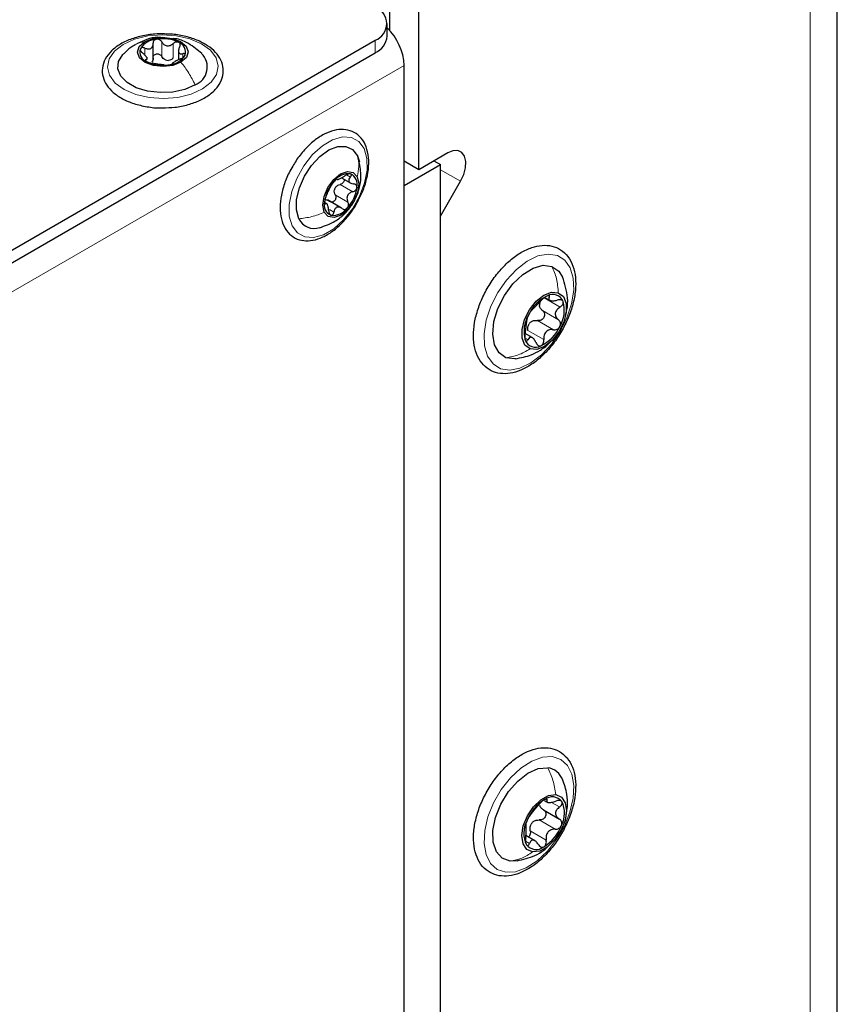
# Paper-space layout 'Blatt2' of a CAD drawing. Header units: millimetres. Extents: x 5 to 418, y 2 to 292.
# Tile 65 of 87: x 183 to 199, y 213 to 232. Entities that reach past the tile are written whole.
import ezdxf

# ---------------------------------------------------------------- set-up
doc = ezdxf.new("R2010")
doc.units = ezdxf.units.MM

psp = doc.layouts.new('Blatt2')

# ---------------------------------------------------------------- linework, layer by layer
at = {"color": 7, "linetype": 'Continuous', "lineweight": 25}
for p, q in [((198.977, 101.995), (198.977, 244.89)), ((190.247, 232.171), (190.247, 236.807)), ((190.813, 229.458), (190.813, 236.48)), ((190.199, 232.063), (190.199, 232.308)), ((167.351, 218.927), (189.964, 231.981)), ((185.633, 231.603), (185.633, 231.919)), ((186.127, 231.801), (186.127, 231.602)), ((167.351, 218.682), (189.964, 231.736)), ((185.515, 231.605), (185.515, 231.65)), ((186.008, 231.531), (186.008, 231.527)), ((190.53, 184.704), (190.53, 231.491)), ((189.617, 229.73), (189.655, 229.608)), ((191.379, 229.785), (190.813, 229.458)), ((190.813, 229.458), (190.53, 229.621)), ((190.53, 229.148), (191.237, 229.556)), ((191.11, 229.63), (191.237, 229.556)), ((191.237, 134.021), (191.237, 229.556)), ((189.307, 229.299), (189.503, 229.186)), ((191.237, 228.554), (191.629, 229.232)), ((189.035, 228.786), (188.976, 228.82)), ((189.308, 228.709), (189.034, 228.867)), ((191.237, 135.17), (191.237, 228.554)), ((193.269, 226.967), (193.367, 226.911)), ((193.027, 226.182), (192.886, 226.263)), ((193.26, 217.157), (193.321, 217.122)), ((193.245, 216.973), (193.556, 216.794)), ((193.078, 216.371), (192.903, 216.472)), ((192.735, 215.979), (192.597, 215.973))]:
    psp.add_line(p, q, dxfattribs=at)
at = {"color": 7, "linetype": 'Continuous', "lineweight": 18}
for p, q in [((198.45, 101.26), (198.45, 244.155)), ((189.964, 231.736), (189.964, 231.981)), ((185.473, 231.69), (185.473, 231.828)), ((185.802, 231.664), (185.802, 231.95)), ((186.024, 231.632), (186.024, 231.918)), ((185.492, 231.577), (185.492, 231.603)), ((186.211, 231.645), (186.211, 231.72)), ((190.53, 231.491), (168.2, 218.6)), ((189.404, 229.358), (189.479, 229.315)), ((191.629, 229.232), (191.237, 229.458)), ((189.281, 229.172), (189.529, 229.029)), ((189.184, 228.966), (189.432, 228.824)), ((188.978, 228.803), (188.994, 228.793)), ((189.071, 228.68), (189.157, 228.63)), ((193.343, 226.979), (193.359, 226.97)), ((193.259, 226.958), (193.57, 226.778)), ((193.227, 226.709), (193.538, 226.53)), ((193.129, 226.515), (193.44, 226.336)), ((192.941, 226.324), (193.252, 226.144)), ((192.899, 226.168), (192.943, 226.142)), ((193.283, 217.18), (193.313, 217.163)), ((193.404, 217.119), (193.56, 217.029)), ((193.165, 216.775), (193.476, 216.595)), ((192.988, 216.561), (193.3, 216.381)), ((192.895, 216.361), (192.973, 216.317))]:
    psp.add_line(p, q, dxfattribs=at)
at = {"color": 7, "linetype": 'Continuous', "lineweight": 18, "flags": 128}
for points in [[(186.595, 231.032), (186.373, 230.931), (186.114, 230.867), (185.835, 230.844), (185.555, 230.863), (185.293, 230.923), (185.067, 231.02), (184.893, 231.148), (184.781, 231.298), (184.741, 231.459), (184.774, 231.62), (184.878, 231.771), (185.047, 231.902), (185.268, 232.003), (185.527, 232.067), (185.806, 232.09), (186.086, 232.071), (186.348, 232.011), (186.574, 231.914), (186.749, 231.786), (186.86, 231.636), (186.901, 231.475), (186.868, 231.314), (186.763, 231.163), (186.595, 231.032)], [(188.344, 228.362), (188.289, 228.552), (188.287, 228.78), (188.336, 229.032), (188.433, 229.289), (188.572, 229.534), (188.743, 229.751), (188.935, 229.924), (189.134, 230.043), (189.327, 230.098), (189.501, 230.086), (189.644, 230.008), (189.746, 229.869), (189.801, 229.679), (189.804, 229.45), (189.755, 229.199), (189.658, 228.942), (189.519, 228.697), (189.347, 228.48), (189.155, 228.306), (188.956, 228.188), (188.763, 228.133), (188.589, 228.145), (188.446, 228.223), (188.344, 228.362)], [(192.408, 225.577), (192.262, 225.669), (192.156, 225.819), (192.097, 226.02), (192.089, 226.259), (192.131, 226.522), (192.221, 226.795), (192.355, 227.061), (192.524, 227.305), (192.719, 227.513), (192.927, 227.673), (193.138, 227.775), (193.338, 227.813), (193.517, 227.786), (193.663, 227.695), (193.769, 227.544), (193.828, 227.344), (193.836, 227.105), (193.794, 226.841), (193.704, 226.568), (193.57, 226.302), (193.401, 226.058), (193.207, 225.85), (192.998, 225.69), (192.787, 225.588), (192.587, 225.55), (192.408, 225.577)], [(192.509, 215.755), (192.342, 215.809), (192.212, 215.926), (192.125, 216.099), (192.087, 216.317), (192.1, 216.568), (192.163, 216.837), (192.272, 217.109), (192.422, 217.368), (192.603, 217.599), (192.805, 217.788), (193.016, 217.925), (193.224, 218), (193.416, 218.012), (193.583, 217.957), (193.713, 217.84), (193.8, 217.667), (193.838, 217.449), (193.825, 217.198), (193.762, 216.929), (193.653, 216.657), (193.503, 216.398), (193.322, 216.167), (193.12, 215.978), (192.909, 215.842), (192.701, 215.766), (192.509, 215.755)]]:
    psp.add_lwpolyline(points, dxfattribs=at)
at = {"color": 7, "linetype": 'Continuous', "lineweight": 25, "flags": 128}
for points in [[(185.466, 231.952), (185.625, 232.015), (185.814, 232.039), (186.004, 232.018), (186.166, 231.958), (186.275, 231.866), (186.316, 231.757), (186.281, 231.647), (186.175, 231.553)], [(186.175, 231.553), (186.016, 231.49), (185.827, 231.467), (185.637, 231.487), (185.475, 231.548), (185.366, 231.64), (185.326, 231.749), (185.361, 231.859), (185.466, 231.952)], [(186.451, 231.113), (186.253, 231.024), (186.019, 230.972), (185.77, 230.96), (185.524, 230.989), (185.303, 231.056), (185.123, 231.157), (185, 231.283), (184.944, 231.424), (184.958, 231.568), (185.043, 231.704), (185.055, 231.718)], [(188.474, 228.501), (188.427, 228.672), (188.431, 228.879), (188.485, 229.104), (188.584, 229.331), (188.72, 229.54), (188.883, 229.715), (189.059, 229.842), (189.233, 229.909), (189.393, 229.912), (189.524, 229.851), (189.617, 229.73)], [(191.629, 229.232), (191.69, 229.364), (191.725, 229.497), (191.73, 229.62), (191.705, 229.721), (191.652, 229.793), (191.575, 229.829), (191.481, 229.826), (191.379, 229.785)], [(188.971, 228.627), (188.943, 228.765), (188.967, 228.934), (189.042, 229.109), (189.154, 229.264), (189.288, 229.374), (189.422, 229.423), (189.537, 229.403), (189.614, 229.318)], [(189.614, 229.318), (189.643, 229.18), (189.618, 229.011), (189.544, 228.836), (189.431, 228.681), (189.298, 228.571), (189.163, 228.522), (189.049, 228.542), (188.971, 228.627)], [(192.515, 225.791), (192.379, 225.883), (192.29, 226.041), (192.256, 226.25), (192.278, 226.494), (192.357, 226.753), (192.484, 227.007), (192.65, 227.234), (192.841, 227.416), (193.043, 227.539), (193.237, 227.593), (193.41, 227.572)], [(193.41, 227.572), (193.546, 227.48), (193.62, 227.361)], [(192.984, 225.962), (192.885, 226.037), (192.832, 226.169), (192.83, 226.343), (192.879, 226.536), (192.975, 226.727), (193.105, 226.891), (193.254, 227.01), (193.403, 227.068), (193.535, 227.059)], [(193.535, 227.059), (193.634, 226.984), (193.687, 226.851), (193.689, 226.678), (193.64, 226.484), (193.544, 226.294), (193.414, 226.129), (193.265, 226.011), (193.116, 225.952), (192.984, 225.962)], [(192.698, 225.772), (192.688, 225.771), (192.515, 225.791)], [(192.597, 215.973), (192.441, 216.031), (192.328, 216.157), (192.266, 216.343), (192.26, 216.572), (192.312, 216.826), (192.416, 217.085), (192.564, 217.328), (192.745, 217.534), (192.943, 217.688), (193.143, 217.777), (193.328, 217.793)], [(193.034, 216.151), (192.92, 216.2), (192.847, 216.311), (192.824, 216.471), (192.853, 216.659), (192.932, 216.854), (193.049, 217.031), (193.193, 217.17), (193.344, 217.254), (193.485, 217.272)], [(193.485, 217.272), (193.599, 217.223), (193.672, 217.112), (193.695, 216.953), (193.666, 216.765), (193.587, 216.57), (193.47, 216.392), (193.326, 216.253), (193.175, 216.17), (193.034, 216.151)]]:
    psp.add_lwpolyline(points, dxfattribs=at)
at = {"color": 7, "linetype": 'Continuous', "lineweight": 25}
for centre, radius, start, end in [((189.84, 232.308), 0.349, 290.7834, 69.2166), ((189.446, 231.44), 1.085, 2.6913, 46.0942), ((185.725, 231.601), 0.403, 93.7522, 147.5816), ((185.821, 231.318), 0.695, 63.1913, 100.1487), ((189.798, 232.103), 0.402, 294.3747, 354.3052), ((185.575, 231.755), 0.201, 162.1354, 249.9939), ((186.066, 231.75), 0.201, 342.1354, 69.9939), ((185.938, 231.843), 0.255, 254.7654, 268.5746), ((185.917, 231.905), 0.403, 273.7522, 327.5816), ((186.318, 231.46), 0.372, 290.9866, 45.8397), ((185.82, 232.187), 0.695, 243.1913, 280.1487), ((189.446, 229.032), 0.346, 83.9303, 143.7428), ((189.389, 229.17), 0.227, 345.1528, 65.7124), ((189.695, 228.742), 0.724, 136.8392, 172.8005), ((189.419, 228.979), 0.265, 148.0993, 161.5403), ((188.891, 229.203), 0.724, 316.8392, 352.8005), ((189.196, 228.775), 0.227, 165.1528, 245.7124), ((189.139, 228.913), 0.346, 263.9303, 323.7428), ((188.778, 228.649), 0.338, 205.9526, 288.7782), ((193.654, 226.302), 0.771, 115.4397, 155.4308), ((193.426, 226.805), 0.219, 21.7352, 118.1169), ((193.395, 226.807), 0.229, 165.2603, 179.9129), ((193.023, 226.717), 0.63, 329.5993, 15.5739), ((193.496, 226.303), 0.63, 149.5993, 195.5739), ((193.188, 226.278), 0.282, 129.0621, 141.8085), ((192.865, 226.719), 0.771, 295.4397, 335.4308), ((193.093, 226.215), 0.219, 201.7352, 298.1169), ((193.278, 217.429), 0.367, 20.6955, 82.1242), ((193.416, 216.984), 0.241, 38.1089, 128.0783), ((193.715, 216.451), 0.85, 121.7915, 159.2047), ((193.13, 216.91), 0.526, 332.9534, 25.0473), ((193.389, 216.514), 0.526, 152.9534, 205.0473), ((193.264, 216.519), 0.312, 134.5326, 146.4636), ((192.804, 216.973), 0.85, 301.7915, 339.2047), ((193.103, 216.44), 0.241, 218.1089, 308.0783)]:
    psp.add_arc(centre, radius, start, end, dxfattribs=at)
for points, knots in [([(185.896, 232.103), (185.842, 232.105), (185.698, 232.112), (185.464, 232.081), (185.212, 232.015), (184.991, 231.913), (184.813, 231.78), (184.69, 231.62), (184.633, 231.443), (184.645, 231.266), (184.72, 231.103), (184.85, 230.959), (185.03, 230.837), (185.254, 230.741), (185.51, 230.683), (185.704, 230.657), (185.806, 230.663), (185.817, 230.664)], [0, 0, 0, 0, 0.043207, 0.116997, 0.190994, 0.265413, 0.340417, 0.41554, 0.488748, 0.558589, 0.627045, 0.696754, 0.769132, 0.842984, 0.916934, 0.99072, 1, 1, 1, 1]), ([(185.786, 232.034), (185.766, 232.037), (185.672, 232.048), (185.512, 232.005), (185.387, 231.945), (185.329, 231.917)], [0, 0, 0, 0, 0.124723, 0.591024, 1, 1, 1, 1]), ([(185.698, 232.003), (185.689, 232), (185.669, 231.995), (185.647, 231.975), (185.634, 231.951), (185.633, 231.932), (185.633, 231.923)], [0, 0, 0, 0, 0.250033, 0.499632, 0.749228, 1, 1, 1, 1]), ([(185.802, 231.95), (185.796, 231.958), (185.786, 231.975), (185.76, 231.994), (185.73, 232.005), (185.709, 232.003), (185.698, 232.003)], [0, 0, 0, 0, 0.249815, 0.499908, 0.75012, 1, 1, 1, 1]), ([(186.623, 231.919), (186.586, 231.938), (186.48, 231.994), (186.275, 232.059), (186.062, 232.101), (185.933, 232.102), (185.896, 232.103)], [0, 0, 0, 0, 0.180147, 0.520189, 0.859663, 1, 1, 1, 1]), ([(186.583, 231.721), (186.5, 231.79), (186.355, 231.911), (186.154, 232.006), (186.047, 232.012), (186.021, 232.013)], [0, 0, 0, 0, 0.505975, 0.877351, 1, 1, 1, 1]), ([(185.285, 231.89), (185.254, 231.874), (185.17, 231.83), (185.104, 231.761), (185.061, 231.717)], [0, 0, 0, 0, 0.358705, 1, 1, 1, 1]), ([(185.385, 231.817), (185.383, 231.81), (185.38, 231.797), (185.389, 231.774), (185.406, 231.75), (185.422, 231.737), (185.43, 231.73)], [0, 0, 0, 0, 0.2498571, 0.4994664, 0.7490114, 1, 1, 1, 1]), ([(185.473, 231.828), (185.464, 231.831), (185.445, 231.838), (185.418, 231.839), (185.395, 231.833), (185.388, 231.822), (185.385, 231.817)], [0, 0, 0, 0, 0.249807, 0.500055, 0.750309, 1, 1, 1, 1]), ([(185.473, 231.828), (185.494, 231.821), (185.524, 231.81), (185.563, 231.813), (185.589, 231.822), (185.61, 231.841), (185.63, 231.873), (185.632, 231.903), (185.633, 231.923)], [0, 0, 0, 0, 0.249168, 0.374303, 0.498903, 0.623987, 0.749746, 1, 1, 1, 1]), ([(185.802, 231.95), (185.813, 231.932), (185.831, 231.906), (185.868, 231.883), (185.9, 231.873), (185.933, 231.873), (185.978, 231.884), (186.005, 231.904), (186.024, 231.918)], [0, 0, 0, 0, 0.249199, 0.374336, 0.49893, 0.624007, 0.749759, 1, 1, 1, 1]), ([(185.817, 230.664), (185.897, 230.666), (186.068, 230.67), (186.319, 230.722), (186.556, 230.808), (186.755, 230.928), (186.904, 231.076), (186.992, 231.247), (187.01, 231.426), (186.962, 231.597), (186.856, 231.749), (186.734, 231.854), (186.647, 231.905), (186.623, 231.919)], [0, 0, 0, 0, 0.086683, 0.18603, 0.285807, 0.386301, 0.487505, 0.587518, 0.683404, 0.775845, 0.868323, 0.964097, 1, 1, 1, 1]), ([(186.135, 231.939), (186.126, 231.942), (186.11, 231.949), (186.079, 231.947), (186.049, 231.937), (186.032, 231.924), (186.024, 231.918)], [0, 0, 0, 0, 0.249991, 0.499611, 0.749127, 1, 1, 1, 1]), ([(186.149, 231.847), (186.14, 231.828), (186.127, 231.8), (186.126, 231.765), (186.131, 231.743), (186.144, 231.728), (186.168, 231.716), (186.194, 231.718), (186.211, 231.72)], [0, 0, 0, 0, 0.249201, 0.374338, 0.498932, 0.624008, 0.74976, 1, 1, 1, 1]), ([(186.149, 231.847), (186.153, 231.856), (186.161, 231.873), (186.163, 231.9), (186.155, 231.924), (186.141, 231.934), (186.135, 231.939)], [0, 0, 0, 0, 0.2498519, 0.4999015, 0.7501147, 1, 1, 1, 1]), ([(185.492, 231.603), (185.501, 231.605), (185.514, 231.609), (185.515, 231.625), (185.51, 231.642), (185.497, 231.663), (185.473, 231.693), (185.447, 231.715), (185.43, 231.73)], [0, 0, 0, 0, 0.249201, 0.374338, 0.498932, 0.624008, 0.74976, 1, 1, 1, 1]), ([(185.492, 231.603), (185.488, 231.602), (185.48, 231.599), (185.479, 231.591), (185.486, 231.58), (185.5, 231.571), (185.507, 231.567)], [0, 0, 0, 0, 0.249852, 0.499902, 0.750115, 1, 1, 1, 1]), ([(185.633, 231.637), (185.633, 231.621), (185.632, 231.591), (185.616, 231.567), (185.608, 231.555)], [0, 0, 0, 0, 0.50155, 1, 1, 1, 1]), ([(185.633, 231.637), (185.633, 231.646), (185.634, 231.665), (185.647, 231.689), (185.669, 231.708), (185.698, 231.719), (185.73, 231.718), (185.76, 231.708), (185.786, 231.689), (185.796, 231.673), (185.802, 231.664)], [0, 0, 0, 0, 0.125193, 0.249438, 0.374279, 0.499024, 0.623869, 0.749369, 0.87443, 1, 1, 1, 1]), ([(185.871, 231.597), (185.856, 231.606), (185.827, 231.622), (185.81, 231.65), (185.802, 231.664)], [0, 0, 0, 0, 0.498457, 1, 1, 1, 1]), ([(186.024, 231.632), (186.01, 231.621), (185.982, 231.6), (185.948, 231.592), (185.931, 231.589)], [0, 0, 0, 0, 0.501552, 1, 1, 1, 1]), ([(186.168, 231.622), (186.148, 231.613), (186.117, 231.599), (186.079, 231.578), (186.052, 231.563), (186.031, 231.55), (186.012, 231.536), (186.01, 231.531), (186.008, 231.527)], [0, 0, 0, 0, 0.249168, 0.374303, 0.498903, 0.623987, 0.749746, 1, 1, 1, 1]), ([(186.168, 231.622), (186.178, 231.626), (186.197, 231.634), (186.223, 231.651), (186.246, 231.67), (186.253, 231.683), (186.257, 231.689)], [0, 0, 0, 0, 0.2498071, 0.5000551, 0.7503094, 1, 1, 1, 1]), ([(186.257, 231.689), (186.258, 231.695), (186.262, 231.706), (186.252, 231.717), (186.235, 231.722), (186.219, 231.721), (186.211, 231.72)], [0, 0, 0, 0, 0.249857, 0.499466, 0.749011, 1, 1, 1, 1]), ([(185.507, 231.567), (185.515, 231.562), (185.532, 231.554), (185.562, 231.544), (185.593, 231.536), (185.609, 231.533), (185.618, 231.532)], [0, 0, 0, 0, 0.249991, 0.499611, 0.749127, 1, 1, 1, 1]), ([(185.84, 231.5), (185.828, 231.501), (185.811, 231.503), (185.773, 231.508), (185.742, 231.512), (185.708, 231.517), (185.664, 231.525), (185.636, 231.529), (185.618, 231.532)], [0, 0, 0, 0, 0.249199, 0.374336, 0.49893, 0.624007, 0.749759, 1, 1, 1, 1]), ([(185.84, 231.5), (185.845, 231.499), (185.856, 231.497), (185.881, 231.497), (185.912, 231.498), (185.933, 231.501), (185.943, 231.503)], [0, 0, 0, 0, 0.249815, 0.499908, 0.75012, 1, 1, 1, 1]), ([(185.943, 231.503), (185.953, 231.505), (185.973, 231.508), (185.994, 231.515), (186.007, 231.522), (186.008, 231.525), (186.008, 231.527)], [0, 0, 0, 0, 0.250033, 0.499632, 0.749228, 1, 1, 1, 1]), ([(189.664, 228.923), (189.682, 228.957), (189.741, 229.072), (189.803, 229.278), (189.844, 229.525), (189.835, 229.755), (189.777, 229.956), (189.669, 230.113), (189.519, 230.213), (189.346, 230.251), (189.16, 230.231), (188.966, 230.156), (188.769, 230.028), (188.583, 229.851), (188.442, 229.678), (188.378, 229.562), (188.357, 229.525)], [0, 0, 0, 0, 0.033196, 0.111914, 0.190993, 0.270656, 0.350821, 0.429848, 0.505483, 0.578636, 0.652045, 0.728166, 0.806465, 0.885285, 0.963938, 1, 1, 1, 1]), ([(188.357, 229.525), (188.332, 229.483), (188.259, 229.363), (188.177, 229.148), (188.117, 228.897), (188.104, 228.657), (188.14, 228.442), (188.226, 228.264), (188.358, 228.137), (188.523, 228.071), (188.704, 228.065), (188.895, 228.116), (189.091, 228.221), (189.244, 228.343), (189.327, 228.429), (189.35, 228.453)], [0, 0, 0, 0, 0.045982, 0.131095, 0.21648, 0.3024, 0.388995, 0.475406, 0.559096, 0.639057, 0.717964, 0.798912, 0.882826, 0.968096, 1, 1, 1, 1]), ([(188.877, 228.326), (188.98, 228.362), (189.153, 228.422), (189.373, 228.592), (189.549, 228.803), (189.656, 229.062), (189.698, 229.342), (189.67, 229.519), (189.653, 229.618)], [0, 0, 0, 0, 0.194665, 0.32635, 0.494818, 0.68134, 0.821438, 1, 1, 1, 1]), ([(189.219, 229.272), (189.222, 229.269), (189.226, 229.265), (189.246, 229.271), (189.267, 229.28), (189.293, 229.292), (189.332, 229.312), (189.361, 229.33), (189.38, 229.343)], [0, 0, 0, 0, 0.249201, 0.374338, 0.498932, 0.624008, 0.74976, 1, 1, 1, 1]), ([(189.483, 229.377), (189.476, 229.378), (189.462, 229.38), (189.435, 229.372), (189.406, 229.36), (189.388, 229.348), (189.38, 229.343)], [0, 0, 0, 0, 0.249857, 0.499466, 0.749011, 1, 1, 1, 1]), ([(189.479, 229.315), (189.468, 229.3), (189.451, 229.279), (189.446, 229.249), (189.45, 229.228), (189.464, 229.21), (189.493, 229.189), (189.523, 229.184), (189.543, 229.18)], [0, 0, 0, 0, 0.249168, 0.374303, 0.498903, 0.623987, 0.749746, 1, 1, 1, 1]), ([(189.479, 229.315), (189.484, 229.321), (189.495, 229.335), (189.501, 229.354), (189.498, 229.37), (189.488, 229.374), (189.483, 229.377)], [0, 0, 0, 0, 0.2498071, 0.5000551, 0.7503094, 1, 1, 1, 1]), ([(189.008, 228.944), (189.015, 228.959), (189.026, 228.983), (189.043, 229.023), (189.057, 229.054), (189.072, 229.084), (189.09, 229.119), (189.099, 229.137), (189.105, 229.149)], [0, 0, 0, 0, 0.249199, 0.374336, 0.49893, 0.624007, 0.749759, 1, 1, 1, 1]), ([(189.167, 229.237), (189.16, 229.229), (189.146, 229.214), (189.128, 229.189), (189.113, 229.166), (189.108, 229.155), (189.105, 229.149)], [0, 0, 0, 0, 0.249991, 0.499611, 0.749127, 1, 1, 1, 1]), ([(189.219, 229.272), (189.218, 229.273), (189.215, 229.276), (189.204, 229.27), (189.187, 229.258), (189.174, 229.244), (189.167, 229.237)], [0, 0, 0, 0, 0.249852, 0.499902, 0.750115, 1, 1, 1, 1]), ([(189.194, 229.119), (189.207, 229.132), (189.232, 229.156), (189.265, 229.167), (189.281, 229.172)], [0, 0, 0, 0, 0.498457, 1, 1, 1, 1]), ([(189.36, 229.269), (189.36, 229.264), (189.363, 229.251), (189.354, 229.227), (189.336, 229.203), (189.311, 229.183), (189.291, 229.176), (189.281, 229.172)], [0, 0, 0, 0, 0.115712, 0.336078, 0.557603, 0.778353, 1, 1, 1, 1]), ([(189.529, 229.029), (189.538, 229.033), (189.558, 229.04), (189.584, 229.059), (189.603, 229.085), (189.607, 229.103), (189.609, 229.112)], [0, 0, 0, 0, 0.249815, 0.499908, 0.75012, 1, 1, 1, 1]), ([(189.609, 229.112), (189.608, 229.121), (189.608, 229.139), (189.593, 229.16), (189.571, 229.175), (189.552, 229.178), (189.543, 229.18)], [0, 0, 0, 0, 0.250033, 0.499632, 0.749228, 1, 1, 1, 1]), ([(189.008, 228.944), (189.005, 228.936), (188.998, 228.922), (188.989, 228.893), (188.98, 228.862), (188.978, 228.842), (188.977, 228.833)], [0, 0, 0, 0, 0.249815, 0.499908, 0.75012, 1, 1, 1, 1]), ([(189.184, 228.966), (189.188, 228.957), (189.196, 228.939), (189.197, 228.907), (189.189, 228.876), (189.172, 228.849), (189.148, 228.832), (189.121, 228.825), (189.094, 228.829), (189.078, 228.839), (189.071, 228.844)], [0, 0, 0, 0, 0.125222, 0.249483, 0.374326, 0.499063, 0.623896, 0.749388, 0.874441, 1, 1, 1, 1]), ([(189.184, 228.966), (189.178, 228.982), (189.164, 229.012), (189.167, 229.046), (189.168, 229.063)], [0, 0, 0, 0, 0.501552, 1, 1, 1, 1]), ([(189.35, 228.453), (189.38, 228.487), (189.469, 228.588), (189.581, 228.746), (189.642, 228.875), (189.664, 228.923)], [0, 0, 0, 0, 0.250656, 0.725507, 1, 1, 1, 1]), ([(189.529, 229.029), (189.507, 229.022), (189.476, 229.01), (189.442, 228.979), (189.424, 228.951), (189.414, 228.919), (189.412, 228.874), (189.424, 228.844), (189.432, 228.824)], [0, 0, 0, 0, 0.249199, 0.374336, 0.49893, 0.624007, 0.749759, 1, 1, 1, 1]), ([(188.977, 228.833), (188.976, 228.824), (188.975, 228.807), (188.979, 228.792), (188.986, 228.787), (188.991, 228.791), (188.994, 228.793)], [0, 0, 0, 0, 0.250033, 0.4996315, 0.7492277, 1, 1, 1, 1]), ([(188.991, 228.873), (189.005, 228.872), (189.032, 228.87), (189.058, 228.853), (189.071, 228.844)], [0, 0, 0, 0, 0.498457, 1, 1, 1, 1]), ([(189.058, 228.658), (189.055, 228.681), (189.051, 228.715), (189.04, 228.753), (189.031, 228.777), (189.021, 228.793), (189.009, 228.804), (189, 228.797), (188.994, 228.793)], [0, 0, 0, 0, 0.249168, 0.374303, 0.498903, 0.623987, 0.749746, 1, 1, 1, 1]), ([(189.318, 228.701), (189.301, 228.712), (189.276, 228.728), (189.24, 228.731), (189.214, 228.726), (189.192, 228.71), (189.17, 228.681), (189.162, 228.651), (189.157, 228.63)], [0, 0, 0, 0, 0.249201, 0.374338, 0.498932, 0.624008, 0.74976, 1, 1, 1, 1]), ([(189.318, 228.701), (189.326, 228.696), (189.341, 228.686), (189.368, 228.682), (189.396, 228.688), (189.411, 228.701), (189.419, 228.708)], [0, 0, 0, 0, 0.249852, 0.499902, 0.750115, 1, 1, 1, 1]), ([(189.419, 228.708), (189.425, 228.716), (189.437, 228.732), (189.445, 228.764), (189.443, 228.796), (189.436, 228.814), (189.432, 228.824)], [0, 0, 0, 0, 0.249991, 0.499611, 0.749127, 1, 1, 1, 1]), ([(189.058, 228.658), (189.059, 228.648), (189.062, 228.627), (189.071, 228.599), (189.085, 228.577), (189.097, 228.571), (189.103, 228.568)], [0, 0, 0, 0, 0.249807, 0.500055, 0.750309, 1, 1, 1, 1]), ([(189.103, 228.568), (189.109, 228.568), (189.121, 228.567), (189.137, 228.58), (189.151, 228.602), (189.155, 228.621), (189.157, 228.63)], [0, 0, 0, 0, 0.249857, 0.499466, 0.749011, 1, 1, 1, 1]), ([(193.664, 226.429), (193.686, 226.475), (193.75, 226.609), (193.827, 226.838), (193.876, 227.105), (193.877, 227.357), (193.829, 227.583), (193.731, 227.769), (193.587, 227.904), (193.412, 227.977), (193.219, 227.99), (193.016, 227.947), (192.804, 227.848), (192.594, 227.697), (192.396, 227.5), (192.22, 227.268), (192.074, 227.012), (191.964, 226.742), (191.895, 226.472), (191.873, 226.212), (191.899, 225.973), (191.975, 225.768), (192.1, 225.609), (192.264, 225.509), (192.45, 225.47), (192.65, 225.489), (192.858, 225.563), (193.07, 225.692), (193.275, 225.87), (193.461, 226.088), (193.588, 226.282), (193.648, 226.398), (193.664, 226.429)], [0, 0, 0, 0, 0.01848, 0.053542, 0.088797, 0.124291, 0.160036, 0.195539, 0.229836, 0.262693, 0.295138, 0.32832, 0.362719, 0.397805, 0.432966, 0.468042, 0.503077, 0.53815, 0.573328, 0.608708, 0.644354, 0.680066, 0.715004, 0.748413, 0.780943, 0.813664, 0.847559, 0.882433, 0.917612, 0.952725, 0.987769, 1, 1, 1, 1]), ([(193.676, 226.62), (193.686, 226.654), (193.718, 226.763), (193.726, 227.024), (193.66, 227.233), (193.618, 227.367)], [0, 0, 0, 0, 0.141588, 0.451988, 1, 1, 1, 1]), ([(193.323, 226.998), (193.313, 226.994), (193.294, 226.985), (193.261, 226.962), (193.231, 226.936), (193.215, 226.919), (193.207, 226.911)], [0, 0, 0, 0, 0.249858, 0.499467, 0.749011, 1, 1, 1, 1]), ([(193.359, 226.97), (193.362, 226.977), (193.368, 226.989), (193.363, 227.001), (193.349, 227.006), (193.332, 227.001), (193.323, 226.998)], [0, 0, 0, 0, 0.249806, 0.500054, 0.750309, 1, 1, 1, 1]), ([(193.019, 226.72), (193.027, 226.727), (193.039, 226.739), (193.068, 226.769), (193.094, 226.796), (193.123, 226.826), (193.164, 226.865), (193.19, 226.893), (193.207, 226.911)], [0, 0, 0, 0, 0.24922, 0.374358, 0.498948, 0.624021, 0.749768, 1, 1, 1, 1]), ([(193.227, 226.709), (193.211, 226.723), (193.181, 226.75), (193.171, 226.788), (193.166, 226.807)], [0, 0, 0, 0, 0.500646, 1, 1, 1, 1]), ([(193.359, 226.97), (193.354, 226.957), (193.345, 226.936), (193.356, 226.917), (193.374, 226.906), (193.402, 226.9), (193.448, 226.898), (193.488, 226.907), (193.515, 226.913)], [0, 0, 0, 0, 0.249194, 0.37433, 0.498925, 0.624004, 0.749757, 1, 1, 1, 1]), ([(193.63, 226.886), (193.625, 226.894), (193.616, 226.909), (193.587, 226.919), (193.553, 226.922), (193.528, 226.916), (193.515, 226.913)], [0, 0, 0, 0, 0.250032, 0.499632, 0.749228, 1, 1, 1, 1]), ([(193.57, 226.778), (193.581, 226.786), (193.602, 226.801), (193.624, 226.829), (193.636, 226.86), (193.632, 226.877), (193.63, 226.886)], [0, 0, 0, 0, 0.249816, 0.499908, 0.75012, 1, 1, 1, 1]), ([(192.953, 226.622), (192.947, 226.611), (192.936, 226.587), (192.925, 226.557), (192.92, 226.535), (192.921, 226.529), (192.921, 226.525)], [0, 0, 0, 0, 0.24999, 0.499611, 0.749127, 1, 1, 1, 1]), ([(193.019, 226.72), (193.015, 226.716), (193.008, 226.709), (192.991, 226.687), (192.971, 226.657), (192.959, 226.634), (192.953, 226.622)], [0, 0, 0, 0, 0.249853, 0.499901, 0.750114, 1, 1, 1, 1]), ([(193.227, 226.709), (193.235, 226.701), (193.252, 226.686), (193.266, 226.652), (193.269, 226.615), (193.257, 226.577), (193.234, 226.545), (193.201, 226.522), (193.165, 226.511), (193.141, 226.514), (193.129, 226.515)], [0, 0, 0, 0, 0.125235, 0.249504, 0.374347, 0.499081, 0.623909, 0.749397, 0.874445, 1, 1, 1, 1]), ([(193.57, 226.778), (193.547, 226.762), (193.514, 226.738), (193.486, 226.693), (193.475, 226.657), (193.476, 226.62), (193.492, 226.573), (193.519, 226.547), (193.538, 226.53)], [0, 0, 0, 0, 0.249219, 0.374357, 0.498947, 0.62402, 0.749767, 1, 1, 1, 1]), ([(192.889, 226.277), (192.894, 226.303), (192.901, 226.343), (192.909, 226.399), (192.914, 226.438), (192.918, 226.472), (192.923, 226.507), (192.922, 226.518), (192.921, 226.525)], [0, 0, 0, 0, 0.249219, 0.374357, 0.498947, 0.62402, 0.749767, 1, 1, 1, 1]), ([(192.941, 226.324), (192.94, 226.347), (192.938, 226.392), (192.957, 226.432), (192.966, 226.452)], [0, 0, 0, 0, 0.500645, 1, 1, 1, 1]), ([(193.01, 226.497), (193.029, 226.506), (193.067, 226.523), (193.108, 226.518), (193.129, 226.515)], [0, 0, 0, 0, 0.49811, 1, 1, 1, 1]), ([(193.566, 226.398), (193.571, 226.41), (193.58, 226.435), (193.577, 226.473), (193.563, 226.506), (193.546, 226.522), (193.538, 226.53)], [0, 0, 0, 0, 0.24999, 0.499611, 0.749127, 1, 1, 1, 1]), ([(192.889, 226.277), (192.886, 226.265), (192.882, 226.24), (192.879, 226.201), (192.881, 226.162), (192.886, 226.144), (192.889, 226.134)], [0, 0, 0, 0, 0.249816, 0.4999076, 0.7501199, 1, 1, 1, 1]), ([(193.44, 226.336), (193.415, 226.338), (193.376, 226.342), (193.327, 226.323), (193.296, 226.299), (193.272, 226.267), (193.251, 226.215), (193.252, 226.173), (193.252, 226.144)], [0, 0, 0, 0, 0.24922, 0.374358, 0.498948, 0.624021, 0.749768, 1, 1, 1, 1]), ([(193.44, 226.336), (193.452, 226.334), (193.476, 226.332), (193.512, 226.343), (193.545, 226.365), (193.559, 226.387), (193.566, 226.398)], [0, 0, 0, 0, 0.249853, 0.499901, 0.750114, 1, 1, 1, 1]), ([(192.696, 225.771), (192.802, 225.791), (192.974, 225.823), (193.19, 225.938), (193.323, 226.029), (193.383, 226.103), (193.398, 226.123)], [0, 0, 0, 0, 0.3999, 0.646353, 0.904908, 1, 1, 1, 1]), ([(192.889, 226.134), (192.893, 226.127), (192.9, 226.113), (192.916, 226.11), (192.931, 226.119), (192.939, 226.135), (192.943, 226.142)], [0, 0, 0, 0, 0.250032, 0.499632, 0.749228, 1, 1, 1, 1]), ([(193.1, 226.085), (193.088, 226.109), (193.07, 226.144), (193.039, 226.175), (193.015, 226.19), (192.993, 226.192), (192.967, 226.182), (192.953, 226.158), (192.943, 226.142)], [0, 0, 0, 0, 0.249194, 0.37433, 0.498925, 0.624004, 0.749757, 1, 1, 1, 1]), ([(193.1, 226.085), (193.105, 226.074), (193.116, 226.052), (193.14, 226.028), (193.168, 226.016), (193.187, 226.02), (193.196, 226.022)], [0, 0, 0, 0, 0.249806, 0.500054, 0.750309, 1, 1, 1, 1]), ([(193.196, 226.022), (193.205, 226.027), (193.223, 226.037), (193.242, 226.068), (193.252, 226.105), (193.252, 226.131), (193.252, 226.144)], [0, 0, 0, 0, 0.249858, 0.499467, 0.749011, 1, 1, 1, 1]), ([(193.739, 216.797), (193.757, 216.844), (193.809, 216.98), (193.863, 217.208), (193.882, 217.467), (193.853, 217.704), (193.773, 217.907), (193.645, 218.062), (193.48, 218.158), (193.292, 218.193), (193.092, 218.171), (192.883, 218.093), (192.671, 217.96), (192.468, 217.779), (192.282, 217.559), (192.124, 217.31), (192, 217.044), (191.916, 216.773), (191.876, 216.508), (191.883, 216.26), (191.941, 216.041), (192.049, 215.863), (192.2, 215.74), (192.379, 215.679), (192.574, 215.677), (192.78, 215.731), (192.992, 215.84), (193.2, 216), (193.395, 216.205), (193.566, 216.442), (193.676, 216.646), (193.726, 216.766), (193.739, 216.797)], [0, 0, 0, 0, 0.018503, 0.053654, 0.08905, 0.124713, 0.160405, 0.195256, 0.22857, 0.261094, 0.293875, 0.327851, 0.362765, 0.397943, 0.433051, 0.468092, 0.503141, 0.538269, 0.573563, 0.60911, 0.644873, 0.680222, 0.71421, 0.746901, 0.779389, 0.81281, 0.847397, 0.882539, 0.917684, 0.952748, 0.987783, 1, 1, 1, 1]), ([(193.688, 216.873), (193.699, 216.929), (193.725, 217.062), (193.71, 217.302), (193.652, 217.471), (193.619, 217.566)], [0, 0, 0, 0, 0.243021, 0.575314, 1, 1, 1, 1]), ([(193.313, 217.163), (193.315, 217.168), (193.318, 217.179), (193.311, 217.187), (193.294, 217.186), (193.276, 217.178), (193.268, 217.174)], [0, 0, 0, 0, 0.249806, 0.500054, 0.750309, 1, 1, 1, 1]), ([(192.983, 216.863), (192.991, 216.874), (193.005, 216.89), (193.033, 216.927), (193.057, 216.957), (193.085, 216.99), (193.121, 217.032), (193.144, 217.059), (193.159, 217.077)], [0, 0, 0, 0, 0.2492203, 0.374358, 0.498948, 0.6240206, 0.749768, 1, 1, 1, 1]), ([(193.268, 217.174), (193.258, 217.168), (193.238, 217.156), (193.208, 217.13), (193.18, 217.102), (193.166, 217.086), (193.159, 217.077)], [0, 0, 0, 0, 0.249858, 0.4994668, 0.7490113, 1, 1, 1, 1]), ([(193.245, 216.973), (193.228, 216.984), (193.195, 217.007), (193.18, 217.041), (193.173, 217.059)], [0, 0, 0, 0, 0.500646, 1, 1, 1, 1]), ([(193.313, 217.163), (193.31, 217.151), (193.305, 217.134), (193.321, 217.121), (193.341, 217.115), (193.371, 217.114), (193.419, 217.12), (193.459, 217.133), (193.486, 217.142)], [0, 0, 0, 0, 0.249194, 0.37433, 0.498925, 0.624004, 0.749757, 1, 1, 1, 1]), ([(193.56, 217.029), (193.539, 217.011), (193.508, 216.985), (193.486, 216.942), (193.479, 216.907), (193.484, 216.872), (193.505, 216.83), (193.536, 216.808), (193.556, 216.794)], [0, 0, 0, 0, 0.249219, 0.374357, 0.498947, 0.62402, 0.749767, 1, 1, 1, 1]), ([(193.606, 217.133), (193.601, 217.139), (193.589, 217.151), (193.558, 217.157), (193.523, 217.154), (193.498, 217.146), (193.486, 217.142)], [0, 0, 0, 0, 0.250032, 0.499632, 0.749228, 1, 1, 1, 1]), ([(193.56, 217.029), (193.57, 217.037), (193.589, 217.053), (193.608, 217.081), (193.616, 217.11), (193.61, 217.125), (193.606, 217.133)], [0, 0, 0, 0, 0.249816, 0.499908, 0.75012, 1, 1, 1, 1]), ([(192.983, 216.863), (192.979, 216.858), (192.971, 216.848), (192.954, 216.822), (192.936, 216.789), (192.926, 216.765), (192.921, 216.753)], [0, 0, 0, 0, 0.249853, 0.499901, 0.750114, 1, 1, 1, 1]), ([(193.245, 216.973), (193.254, 216.967), (193.273, 216.953), (193.291, 216.923), (193.297, 216.888), (193.289, 216.85), (193.269, 216.816), (193.238, 216.791), (193.202, 216.775), (193.177, 216.775), (193.165, 216.775)], [0, 0, 0, 0, 0.125235, 0.249504, 0.374347, 0.499081, 0.623909, 0.749397, 0.874445, 1, 1, 1, 1]), ([(192.899, 216.43), (192.902, 216.457), (192.907, 216.498), (192.909, 216.554), (192.911, 216.592), (192.911, 216.623), (192.91, 216.654), (192.906, 216.66), (192.903, 216.665)], [0, 0, 0, 0, 0.249219, 0.374357, 0.498947, 0.62402, 0.749767, 1, 1, 1, 1]), ([(192.921, 216.753), (192.916, 216.741), (192.907, 216.717), (192.901, 216.689), (192.899, 216.67), (192.902, 216.667), (192.903, 216.665)], [0, 0, 0, 0, 0.24999, 0.499611, 0.749127, 1, 1, 1, 1]), ([(192.988, 216.561), (192.986, 216.583), (192.981, 216.628), (192.996, 216.671), (193.004, 216.692)], [0, 0, 0, 0, 0.500645, 1, 1, 1, 1]), ([(193.045, 216.742), (193.064, 216.753), (193.101, 216.775), (193.144, 216.775), (193.165, 216.775)], [0, 0, 0, 0, 0.49811, 1, 1, 1, 1]), ([(193.476, 216.595), (193.488, 216.595), (193.513, 216.596), (193.549, 216.611), (193.58, 216.636), (193.592, 216.659), (193.598, 216.671)], [0, 0, 0, 0, 0.249853, 0.499901, 0.750114, 1, 1, 1, 1]), ([(193.598, 216.671), (193.602, 216.683), (193.609, 216.708), (193.602, 216.743), (193.585, 216.774), (193.566, 216.787), (193.556, 216.794)], [0, 0, 0, 0, 0.24999, 0.499611, 0.749127, 1, 1, 1, 1]), ([(192.899, 216.43), (192.897, 216.417), (192.894, 216.391), (192.895, 216.352), (192.9, 216.315), (192.909, 216.299), (192.913, 216.291)], [0, 0, 0, 0, 0.249816, 0.499908, 0.75012, 1, 1, 1, 1]), ([(192.988, 216.561), (192.99, 216.548), (192.992, 216.521), (192.984, 216.483), (192.971, 216.455), (192.958, 216.445), (192.955, 216.442)], [0, 0, 0, 0, 0.292175, 0.582097, 0.87336, 1, 1, 1, 1]), ([(193.476, 216.595), (193.45, 216.594), (193.41, 216.593), (193.362, 216.568), (193.332, 216.541), (193.31, 216.505), (193.293, 216.452), (193.297, 216.409), (193.3, 216.381)], [0, 0, 0, 0, 0.2492203, 0.374358, 0.498948, 0.6240206, 0.749768, 1, 1, 1, 1]), ([(192.731, 215.978), (192.848, 216.005), (193.033, 216.048), (193.235, 216.165), (193.313, 216.239), (193.34, 216.265)], [0, 0, 0, 0, 0.525643, 0.832598, 1, 1, 1, 1]), ([(192.913, 216.291), (192.917, 216.285), (192.927, 216.274), (192.945, 216.276), (192.961, 216.29), (192.969, 216.308), (192.973, 216.317)], [0, 0, 0, 0, 0.250032, 0.4996317, 0.7492275, 1, 1, 1, 1]), ([(193.146, 216.296), (193.131, 216.317), (193.11, 216.35), (193.074, 216.374), (193.048, 216.384), (193.023, 216.381), (192.996, 216.364), (192.982, 216.335), (192.973, 216.317)], [0, 0, 0, 0, 0.249194, 0.37433, 0.498925, 0.624004, 0.749757, 1, 1, 1, 1]), ([(193.146, 216.296), (193.152, 216.286), (193.165, 216.265), (193.192, 216.246), (193.222, 216.239), (193.242, 216.246), (193.251, 216.25)], [0, 0, 0, 0, 0.249806, 0.500054, 0.750309, 1, 1, 1, 1]), ([(193.251, 216.25), (193.26, 216.256), (193.278, 216.269), (193.295, 216.303), (193.304, 216.342), (193.301, 216.368), (193.3, 216.381)], [0, 0, 0, 0, 0.249858, 0.499467, 0.749011, 1, 1, 1, 1])]:
    psp.add_open_spline(points, degree=3, knots=knots, dxfattribs=at)
at = {"color": 7, "linetype": 'Continuous', "lineweight": 18}
psp.add_open_spline([(185.284, 231.891), (185.294, 231.899), (185.344, 231.939), (185.411, 231.946), (185.466, 231.952)], degree=3, knots=[0, 0, 0, 0, 0.192865, 1, 1, 1, 1], dxfattribs=at)
for points in [[(186.451, 231.113), (186.412, 231.191), (186.335, 231.348), (186.229, 231.485), (186.175, 231.553)], [(189.617, 229.73), (189.63, 229.664), (189.658, 229.531), (189.629, 229.389), (189.614, 229.318)], [(188.474, 228.501), (188.558, 228.511), (188.726, 228.53), (188.89, 228.595), (188.971, 228.627)], [(193.41, 227.572), (193.444, 227.493), (193.513, 227.335), (193.528, 227.151), (193.535, 227.059)], [(192.515, 225.791), (192.596, 225.804), (192.757, 225.83), (192.908, 225.918), (192.984, 225.962)], [(193.328, 217.793), (193.367, 217.713), (193.444, 217.553), (193.471, 217.366), (193.485, 217.272)], [(192.597, 215.973), (192.673, 215.987), (192.826, 216.015), (192.965, 216.106), (193.034, 216.151)]]:
    psp.add_open_spline(points, degree=3, dxfattribs=at)

doc.saveas('drawing.dxf')
